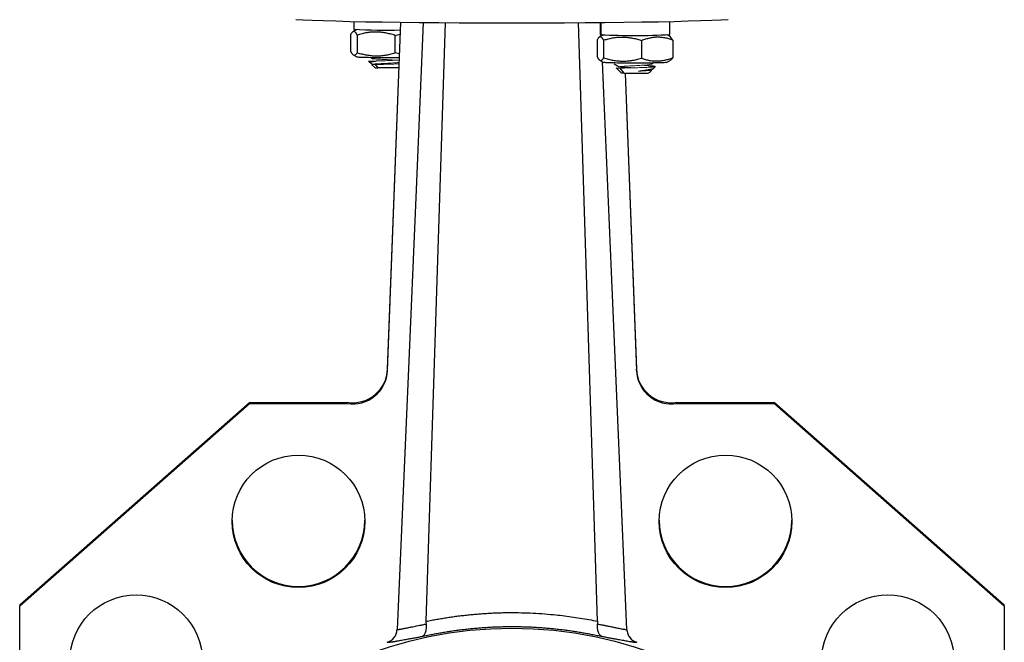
# Model space of a CAD drawing. Header units: millimetres. Extents: x 277 to 1383, y -326 to 567.
# Tile 8 of 17: x 568 to 709, y 135 to 224. Entities that reach past the tile are written whole.
import ezdxf

# ---------------------------------------------------------------- set-up
doc = ezdxf.new("R2010")
doc.units = ezdxf.units.MM

msp = doc.modelspace()

# ---------------------------------------------------------------- linework, layer by layer
at = {"color": 7, "linetype": 'Continuous', "lineweight": 25}
for p, q in [((615.56, 223.88), (615.56, 222.76)), ((620.39, 173.86), (622.29, 223.77)), ((620.39, 174.03), (622.28, 223.77)), ((625.95, 137.89), (628.72, 223.71)), ((650.51, 137.89), (647.75, 223.71)), ((650.88, 223.73), (650.88, 222)), ((650.95, 223.73), (650.95, 221.98)), ((660.88, 222), (660.88, 223.88)), ((615.14, 219.53), (615.14, 222.05)), ((615.98, 222.71), (615.4, 222.38)), ((616.04, 221.93), (616.04, 219.4)), ((621.46, 221.88), (622.22, 222.05)), ((621.46, 221.88), (621.46, 219.36)), ((651.31, 221.95), (650.73, 221.62)), ((650.88, 222), (650.9, 221.99)), ((651.03, 221.79), (651.02, 221.98)), ((660.97, 221.66), (660.46, 221.95)), ((650.47, 218.77), (650.47, 221.29)), ((651.37, 221.17), (651.37, 218.64)), ((656.78, 221.12), (656.78, 218.6)), ((661.3, 221.2), (660.94, 221.61)), ((661.3, 221.2), (661.3, 218.68)), ((615.47, 219.08), (616.07, 218.75)), ((622.11, 219.24), (621.46, 219.36)), ((617.64, 218.17), (617.85, 217.97)), ((617.88, 217.95), (618.25, 217.73)), ((617.95, 217.92), (617.89, 217.96)), ((618, 218.68), (618.26, 218.53)), ((618.15, 217.67), (618.56, 217.26)), ((618.63, 217.7), (619, 217.23)), ((650.8, 218.32), (651.39, 217.99)), ((652.88, 217.78), (653.58, 217.37)), ((654.4, 217.91), (654.4, 217.86)), ((654.41, 217.91), (654.41, 217.86)), ((658.17, 217.75), (658.46, 217.92)), ((658.58, 217.99), (658.63, 218.02)), ((658.58, 217.19), (658.8, 217.42)), ((660.37, 217.99), (661.04, 218.36)), ((661, 218.43), (661.3, 218.68)), ((653.16, 217.22), (653.89, 216.5)), ((654.33, 216.47), (653.76, 217.19)), ((654.46, 216.47), (656.08, 173.86)), ((654.46, 216.47), (656.08, 174.03)), ((657.88, 216.5), (658.29, 216.9)), ((658.17, 216.95), (658.52, 217.16)), ((620.39, 173.86), (620.39, 174.03)), ((656.08, 173.86), (656.08, 174.03)), ((567.66, 140.26), (600.62, 169.28)), ((567.66, 140.09), (600.62, 169.11)), ((600.62, 169.28), (614.62, 169.28)), ((600.62, 169.11), (600.62, 169.28)), ((600.62, 169.11), (614.62, 169.11)), ((614.62, 169.11), (614.62, 169.28)), ((661.85, 169.28), (675.85, 169.28)), ((661.85, 169.11), (661.85, 169.28)), ((661.85, 169.11), (675.85, 169.11)), ((675.85, 169.28), (708.81, 140.26)), ((675.85, 169.11), (675.85, 169.28)), ((675.85, 169.11), (708.81, 140.09)), ((567.66, 140.26), (567.66, 140.09)), ((567.66, 123.23), (567.66, 140.09)), ((708.81, 140.09), (708.81, 140.26)), ((708.81, 140.09), (708.81, 123.23))]:
    msp.add_line(p, q, dxfattribs=at)
at = {"color": 144, "linetype": 'Continuous', "lineweight": 18}
for p, q in [((650.9, 221.99), (650.9, 223.73)), ((650.9, 221.99), (650.95, 221.99)), ((658.14, 216.97), (658.28, 216.94))]:
    msp.add_line(p, q, dxfattribs=at)
at = {"color": 8, "linetype": 'Continuous', "lineweight": 25}
msp.add_line((657.7, 216.86), (657.67, 216.83), dxfattribs=at)
at = {"color": 7, "linetype": 'Continuous', "lineweight": 25, "flags": 128}
for points in [[(607.23, 224.17), (608.28, 224.11), (609.59, 224.05), (611.16, 223.99), (612.96, 223.94), (614.99, 223.89), (617.21, 223.84), (619.63, 223.8), (622.2, 223.77), (624.92, 223.74), (627.76, 223.71), (630.68, 223.7), (633.68, 223.68), (636.71, 223.68), (639.76, 223.68), (642.79, 223.68), (645.78, 223.7), (648.71, 223.71), (651.55, 223.74), (654.26, 223.77), (656.84, 223.8), (659.25, 223.84), (661.48, 223.89), (663.51, 223.94), (665.31, 223.99), (666.87, 224.05), (668.19, 224.11), (669.24, 224.17)], [(625.52, 223.74), (624.44, 198.65), (623.34, 173.01), (621.77, 136.71)], [(650.95, 222.02), (650.94, 222.01), (650.9, 222.01)], [(654.7, 136.71), (653.59, 162.35), (652.49, 187.99), (651.19, 218.11)]]:
    msp.add_lwpolyline(points, dxfattribs=at)
at = {"color": 7, "linetype": 'Continuous', "lineweight": 25}
for centre, radius in [((607.62, 152.22), 9.5), ((668.85, 152.22), 9.5), ((584.35, 132.19), 9.5), ((692.12, 132.19), 9.5), ((638.22, 77.92), 58.99)]:
    msp.add_circle(centre, radius, dxfattribs=at)
for centre, radius, start, end in [((620.21, 309.55), 86.92, 266.9288, 271.3353), ((655.74, 318.42), 96.56, 267.1562, 273.0508), ((615.4, 174.22), 5, 261.0602, 357.8176), ((615.4, 174.05), 5, 261.0602, 357.8176), ((661.07, 174.22), 5, 182.1824, 278.9398), ((661.07, 174.05), 5, 182.1824, 278.9398), ((607.62, 152.39), 9.5, 180.0101, 359.9899), ((668.85, 152.39), 9.5, 180.0101, 359.9899)]:
    msp.add_arc(centre, radius, start, end, dxfattribs=at)
for points, knots in [([(616.04, 221.93), (616.02, 221.97), (615.99, 222.04), (615.93, 222.14), (615.87, 222.22), (615.8, 222.32), (615.71, 222.4), (615.59, 222.45), (615.48, 222.43), (615.37, 222.36), (615.26, 222.24), (615.18, 222.11), (615.14, 222.05)], [0, 0, 0, 0, 0.0665324, 0.1313344, 0.1947875, 0.2573284, 0.3795221, 0.5000705, 0.6206079, 0.7427915, 0.8687251, 1, 1, 1, 1]), ([(621.46, 221.88), (621.34, 221.92), (621.11, 221.99), (620.76, 222.08), (620.42, 222.16), (619.97, 222.25), (619.42, 222.33), (618.75, 222.36), (618.08, 222.34), (617.41, 222.26), (616.73, 222.12), (616.28, 221.99), (616.04, 221.93)], [0, 0, 0, 0, 0.066532, 0.131334, 0.194788, 0.257328, 0.379522, 0.50007, 0.620608, 0.742791, 0.868725, 1, 1, 1, 1]), ([(651.37, 221.17), (651.35, 221.21), (651.31, 221.28), (651.26, 221.38), (651.2, 221.46), (651.12, 221.56), (651.03, 221.64), (650.92, 221.69), (650.81, 221.67), (650.7, 221.6), (650.59, 221.48), (650.51, 221.35), (650.47, 221.29)], [0, 0, 0, 0, 0.066532, 0.131334, 0.194788, 0.257328, 0.379522, 0.50007, 0.620608, 0.742791, 0.868725, 1, 1, 1, 1]), ([(659.04, 221.61), (658.97, 221.61), (658.82, 221.6), (658.59, 221.59), (658.37, 221.56), (658.15, 221.52), (657.81, 221.45), (657.35, 221.33), (656.98, 221.19), (656.78, 221.12)], [0, 0, 0, 0, 0.097436, 0.194367, 0.291502, 0.389525, 0.48909, 0.739264, 1, 1, 1, 1]), ([(661.3, 221.2), (661.2, 221.24), (661.01, 221.3), (660.72, 221.39), (660.43, 221.46), (660.12, 221.52), (659.78, 221.58), (659.41, 221.61), (659.16, 221.61), (659.04, 221.61)], [0, 0, 0, 0, 0.132605, 0.261773, 0.388259, 0.512926, 0.677276, 0.838591, 1, 1, 1, 1]), ([(656.78, 221.12), (656.67, 221.16), (656.43, 221.23), (656.09, 221.32), (655.75, 221.4), (655.3, 221.49), (654.74, 221.57), (654.08, 221.6), (653.41, 221.58), (652.74, 221.5), (652.06, 221.36), (651.6, 221.23), (651.37, 221.17)], [0, 0, 0, 0, 0.0665324, 0.1313344, 0.1947875, 0.2573284, 0.3795224, 0.5000704, 0.6206082, 0.7427915, 0.8687251, 1, 1, 1, 1]), ([(615.14, 219.53), (615.16, 219.49), (615.2, 219.42), (615.26, 219.32), (615.32, 219.24), (615.39, 219.15), (615.48, 219.07), (615.59, 219.02), (615.71, 219.04), (615.82, 219.11), (615.93, 219.23), (616.01, 219.34), (616.04, 219.4)], [0, 0, 0, 0, 0.066349, 0.131006, 0.194348, 0.256807, 0.379183, 0.499961, 0.620748, 0.743135, 0.868961, 1, 1, 1, 1]), ([(616.04, 219.4), (616.16, 219.37), (616.39, 219.3), (616.74, 219.21), (617.08, 219.13), (617.53, 219.05), (618.08, 218.97), (618.75, 218.94), (619.42, 218.96), (620.09, 219.04), (620.77, 219.17), (621.22, 219.3), (621.46, 219.36)], [0, 0, 0, 0, 0.066349, 0.131006, 0.194349, 0.256807, 0.379184, 0.499961, 0.620749, 0.743135, 0.868961, 1, 1, 1, 1]), ([(622.09, 218.67), (622, 218.67), (621.4, 218.66), (620.05, 218.66), (618.35, 218.67), (616.98, 218.7), (616.17, 218.73), (616.15, 218.75), (616.14, 218.75)], [0, 0, 0, 0, 0.034582, 0.24294, 0.451299, 0.659657, 0.868015, 1, 1, 1, 1]), ([(617.86, 217.98), (617.85, 217.98), (617.78, 218.01), (617.91, 218.06), (618.22, 218.13), (618.62, 218.18), (618.82, 218.21)], [0, 0, 0, 0, 0.0710371, 0.3715498, 0.6812021, 1, 1, 1, 1]), ([(619.28, 217.71), (619.1, 217.73), (618.88, 217.76), (618.73, 217.78), (618.7, 217.79)], [0, 0, 0, 0, 0.828814, 1, 1, 1, 1]), ([(650.47, 218.77), (650.49, 218.73), (650.53, 218.66), (650.59, 218.56), (650.64, 218.48), (650.72, 218.39), (650.81, 218.31), (650.92, 218.26), (651.03, 218.28), (651.14, 218.35), (651.26, 218.47), (651.33, 218.58), (651.37, 218.64)], [0, 0, 0, 0, 0.066349, 0.131006, 0.194348, 0.256807, 0.379183, 0.499961, 0.620748, 0.743135, 0.868961, 1, 1, 1, 1]), ([(651.37, 218.64), (651.49, 218.61), (651.72, 218.54), (652.07, 218.45), (652.41, 218.37), (652.86, 218.29), (653.41, 218.21), (654.08, 218.18), (654.74, 218.2), (655.41, 218.28), (656.1, 218.41), (656.55, 218.54), (656.78, 218.6)], [0, 0, 0, 0, 0.066349, 0.131006, 0.194349, 0.256807, 0.379184, 0.499961, 0.620749, 0.743135, 0.868961, 1, 1, 1, 1]), ([(658.71, 217.92), (658.21, 217.92), (657.21, 217.9), (655.39, 217.9), (653.67, 217.91), (652.31, 217.94), (651.5, 217.97), (651.48, 217.99), (651.47, 217.99)], [0, 0, 0, 0, 0.177511, 0.3550221, 0.5325331, 0.7100442, 0.8875552, 1, 1, 1, 1]), ([(656.78, 218.6), (656.88, 218.57), (657.07, 218.5), (657.36, 218.42), (657.64, 218.35), (657.95, 218.29), (658.3, 218.24), (658.67, 218.21), (658.92, 218.21), (659.04, 218.21)], [0, 0, 0, 0, 0.131774, 0.260211, 0.386049, 0.51013, 0.675391, 0.837632, 1, 1, 1, 1]), ([(658.47, 217.36), (658.39, 217.39), (658.2, 217.46), (657.83, 217.52), (657.62, 217.55)], [0, 0, 0, 0, 0.46113, 1, 1, 1, 1]), ([(660.33, 217.99), (660.34, 217.99), (660.42, 217.98), (659.92, 217.95), (659.11, 217.93), (658.71, 217.92)], [0, 0, 0, 0, 0.077205, 0.538602, 1, 1, 1, 1]), ([(659.04, 218.21), (659.11, 218.21), (659.26, 218.21), (659.48, 218.23), (659.7, 218.26), (659.93, 218.29), (660.27, 218.36), (660.72, 218.47), (661.1, 218.61), (661.3, 218.68)], [0, 0, 0, 0, 0.097242, 0.193977, 0.290898, 0.388681, 0.487968, 0.738799, 1, 1, 1, 1]), ([(618.59, 217.26), (618.59, 217.25), (618.6, 217.24), (618.85, 217.24), (619, 217.23)], [0, 0, 0, 0, 0.404751, 1, 1, 1, 1]), ([(622.03, 217.23), (621.96, 217.23), (621.74, 217.22), (621.13, 217.22), (620.34, 217.21), (619.56, 217.22), (619.19, 217.23), (619, 217.23)], [0, 0, 0, 0, 0.098963, 0.324222, 0.549481, 0.774741, 1, 1, 1, 1]), ([(654.33, 216.47), (654.18, 216.48), (653.93, 216.48), (653.92, 216.49), (653.92, 216.5)], [0, 0, 0, 0, 0.595244, 1, 1, 1, 1]), ([(654.33, 216.47), (654.52, 216.47), (654.89, 216.46), (655.67, 216.45), (656.46, 216.46), (657.18, 216.46), (657.67, 216.48), (657.9, 216.49), (657.86, 216.5), (657.86, 216.5)], [0, 0, 0, 0, 0.16109, 0.322179, 0.483269, 0.644358, 0.805448, 0.966537, 1, 1, 1, 1]), ([(656.39, 216.76), (656.62, 216.79), (657.07, 216.85), (657.69, 216.94), (658.18, 217.04), (658.5, 217.13), (658.54, 217.18), (658.56, 217.2)], [0, 0, 0, 0, 0.2038418, 0.4149601, 0.6333625, 0.8590559, 1, 1, 1, 1]), ([(625.95, 137.89), (626.21, 137.95), (626.71, 138.05), (627.48, 138.19), (628.24, 138.32), (629.01, 138.44), (629.77, 138.56), (630.54, 138.66), (631.31, 138.75), (632.08, 138.83), (632.85, 138.91), (633.62, 138.97), (634.39, 139.02), (635.17, 139.07), (635.94, 139.1), (636.72, 139.13), (638.35, 139.16), (640.84, 139.12), (643.49, 138.93), (645.46, 138.72), (646.73, 138.55), (647.99, 138.36), (649.26, 138.15), (650.09, 137.98), (650.51, 137.89)], [0, 0, 0, 0, 0.031395, 0.06276, 0.0941, 0.125422, 0.156729, 0.188026, 0.21932, 0.250614, 0.281914, 0.313225, 0.344552, 0.375901, 0.407275, 0.43868, 0.470122, 0.604903, 0.741143, 0.792809, 0.844505, 0.896253, 0.948077, 1, 1, 1, 1]), ([(621.77, 136.71), (621.79, 136.71), (621.85, 136.72), (621.94, 136.73), (622.04, 136.74), (622.15, 136.76), (622.27, 136.78), (622.41, 136.8), (622.64, 136.84), (623.01, 136.91), (623.47, 137.01), (623.88, 137.09), (624.2, 137.16), (624.57, 137.23), (624.98, 137.32), (625.45, 137.41), (625.79, 137.48), (625.97, 137.51)], [0, 0, 0, 0, 0.042753, 0.085886, 0.1294, 0.173296, 0.217574, 0.262236, 0.307281, 0.435869, 0.571466, 0.631292, 0.695758, 0.764863, 0.838605, 0.916983, 1, 1, 1, 1]), ([(625.33, 135.72), (625.34, 135.72), (625.38, 135.73), (625.45, 135.77), (625.53, 135.82), (625.63, 135.92), (625.74, 136.08), (625.84, 136.3), (625.92, 136.54), (625.96, 136.81), (625.98, 137.06), (625.98, 137.28), (625.97, 137.44), (625.97, 137.51)], [0, 0, 0, 0, 0.0383042, 0.0920623, 0.1620538, 0.2491102, 0.3894942, 0.499157, 0.6301201, 0.7487417, 0.8352786, 0.9191149, 1, 1, 1, 1]), ([(625.33, 135.72), (625.57, 135.77), (626.05, 135.88), (626.78, 136.02), (627.51, 136.16), (628.24, 136.29), (628.98, 136.42), (629.71, 136.53), (630.45, 136.63), (631.19, 136.72), (631.93, 136.81), (632.67, 136.88), (633.41, 136.95), (634.15, 137), (634.89, 137.05), (635.63, 137.09), (636.38, 137.12), (637.12, 137.13), (637.86, 137.14), (638.61, 137.14), (639.35, 137.13), (640.09, 137.12), (640.84, 137.09), (641.58, 137.05), (642.32, 137), (643.06, 136.95), (643.8, 136.88), (644.54, 136.81), (645.28, 136.72), (646.02, 136.63), (646.76, 136.53), (647.49, 136.42), (648.22, 136.29), (648.96, 136.16), (649.69, 136.02), (650.42, 135.88), (650.9, 135.77), (651.14, 135.72)], [0, 0, 0, 0, 0.0285715, 0.057143, 0.0857144, 0.1142859, 0.1428574, 0.1714288, 0.2000003, 0.2285717, 0.2571431, 0.2857146, 0.314286, 0.3428574, 0.3714288, 0.4000002, 0.4285716, 0.457143, 0.4857145, 0.5142859, 0.5428573, 0.5714287, 0.6000001, 0.6285715, 0.6571429, 0.6857143, 0.7142857, 0.7428571, 0.7714285, 0.7999999, 0.8285714, 0.8571428, 0.8857142, 0.9142857, 0.9428571, 0.9714285, 1, 1, 1, 1]), ([(651.14, 135.72), (651.12, 135.72), (651.08, 135.74), (651.02, 135.77), (650.94, 135.82), (650.83, 135.93), (650.72, 136.08), (650.62, 136.3), (650.55, 136.54), (650.51, 136.81), (650.49, 137.06), (650.49, 137.28), (650.5, 137.44), (650.5, 137.51)], [0, 0, 0, 0, 0.0413711, 0.0963431, 0.1654314, 0.2491133, 0.3911172, 0.4991568, 0.6307978, 0.7487411, 0.8357143, 0.9195352, 1, 1, 1, 1]), ([(650.5, 137.51), (650.59, 137.49), (650.76, 137.46), (651.01, 137.41), (651.23, 137.37), (651.45, 137.32), (651.64, 137.28), (651.83, 137.25), (652.18, 137.18), (652.66, 137.08), (653.17, 136.97), (653.56, 136.89), (653.87, 136.83), (654.13, 136.79), (654.36, 136.75), (654.55, 136.72), (654.65, 136.72), (654.7, 136.71)], [0, 0, 0, 0, 0.040946, 0.080246, 0.117898, 0.153905, 0.188265, 0.220978, 0.252044, 0.382358, 0.504439, 0.591573, 0.676888, 0.760384, 0.842065, 0.921935, 1, 1, 1, 1]), ([(620.35, 134.88), (620.55, 134.95), (620.73, 135.04), (621.07, 135.27), (621.22, 135.41), (621.41, 135.65), (621.46, 135.74), (621.56, 135.92), (621.61, 136.01), (621.71, 136.3), (621.75, 136.51), (621.76, 136.71)], [0, 0, 0, 0, 0.25, 0.25, 0.5, 0.5, 0.625, 0.625, 0.75, 0.75, 1, 1, 1, 1]), ([(620.35, 134.88), (620.38, 134.88), (620.43, 134.89), (620.52, 134.89), (620.62, 134.9), (620.73, 134.92), (620.85, 134.93), (620.98, 134.95), (621.13, 134.97), (621.28, 135), (621.44, 135.02), (621.61, 135.05), (621.93, 135.11), (622.44, 135.2), (623.1, 135.32), (623.7, 135.43), (624.21, 135.52), (624.75, 135.62), (625.13, 135.68), (625.33, 135.72)], [0, 0, 0, 0, 0.0400036, 0.0799664, 0.1199036, 0.1598305, 0.1997622, 0.239714, 0.2797008, 0.3197379, 0.3598403, 0.4000229, 0.4403004, 0.5714079, 0.7028447, 0.7771106, 0.851332, 0.9255986, 1, 1, 1, 1]), ([(651.14, 135.72), (651.24, 135.7), (651.44, 135.67), (651.72, 135.62), (652, 135.57), (652.27, 135.52), (652.53, 135.47), (652.79, 135.43), (653.03, 135.38), (653.47, 135.3), (654.05, 135.2), (654.61, 135.09), (655.02, 135.02), (655.31, 134.98), (655.56, 134.94), (655.78, 134.91), (655.97, 134.89), (656.07, 134.89), (656.12, 134.88)], [0, 0, 0, 0, 0.037819, 0.075593, 0.113333, 0.15105, 0.188757, 0.226465, 0.264186, 0.301933, 0.433437, 0.564782, 0.637679, 0.710312, 0.782771, 0.855144, 0.927524, 1, 1, 1, 1]), ([(654.71, 136.71), (654.71, 136.51), (654.75, 136.31), (654.9, 135.92), (655, 135.74), (655.37, 135.25), (655.72, 135.01), (656.12, 134.88)], [0, 0, 0, 0, 0.25, 0.25, 0.5, 0.5, 1, 1, 1, 1])]:
    msp.add_open_spline(points, degree=3, knots=knots, dxfattribs=at)
at = {"color": 144, "linetype": 'Continuous', "lineweight": 18}
for points, knots in [([(618.82, 218.21), (618.6, 218.2), (618.13, 218.19), (617.7, 218.19), (617.67, 218.18), (617.65, 218.18)], [0, 0, 0, 0, 0.321321, 0.686763, 1, 1, 1, 1]), ([(618.63, 217.7), (618.52, 217.69), (618.3, 217.69), (618.15, 217.68), (618.15, 217.68), (618.16, 217.67)], [0, 0, 0, 0, 0.387536, 0.771858, 1, 1, 1, 1]), ([(622.06, 217.99), (622.05, 217.99), (621.92, 217.98), (621.62, 217.95), (621.17, 217.92), (620.68, 217.89), (620.19, 217.87), (619.71, 217.84), (619.28, 217.82), (618.89, 217.8), (618.59, 217.78), (618.37, 217.76), (618.25, 217.75), (618.24, 217.73), (618.33, 217.71), (618.45, 217.7), (618.56, 217.69), (618.58, 217.69)], [0, 0, 0, 0, 0.008211, 0.083482, 0.158753, 0.234027, 0.309295, 0.384571, 0.459837, 0.535115, 0.610379, 0.685658, 0.760921, 0.836201, 0.911463, 0.986743, 1, 1, 1, 1]), ([(618.33, 218.52), (618.39, 218.51), (618.57, 218.49), (618.85, 218.48), (619.02, 218.47)], [0.00000031, 0.00000031, 0.00000031, 0.00000031, 0.01270853, 0.02520822, 0.02520822, 0.02520822, 0.02520822]), ([(622.05, 217.81), (621.8, 217.79), (621.26, 217.77), (620.28, 217.74), (619.32, 217.71), (618.86, 217.7), (618.63, 217.7)], [0, 0, 0, 0, 0.225501, 0.48691, 0.745077, 1, 1, 1, 1]), ([(622.07, 218.35), (621.84, 218.34), (621.3, 218.3), (620.34, 218.26), (619.46, 218.23), (619, 218.21), (618.82, 218.21)], [0, 0, 0, 0, 0.2332, 0.52516, 0.817192, 1, 1, 1, 1]), ([(619.02, 218.47), (619.14, 218.46), (619.4, 218.45), (619.85, 218.42), (620.34, 218.4), (620.83, 218.37), (621.25, 218.35), (621.49, 218.33), (621.58, 218.32)], [0, 0, 0, 0, 0.177622, 0.355199, 0.532831, 0.710417, 0.888047, 1, 1, 1, 1]), ([(657.42, 217.63), (657.3, 217.62), (657.04, 217.6), (656.58, 217.57), (656.1, 217.54), (655.61, 217.51), (655.13, 217.49), (654.68, 217.47), (654.29, 217.44), (653.97, 217.43), (653.74, 217.41), (653.6, 217.39), (653.56, 217.37), (653.63, 217.36), (653.8, 217.34), (654.06, 217.32), (654.4, 217.3), (654.82, 217.28), (655.27, 217.26), (655.61, 217.24), (655.78, 217.23), (655.79, 217.23)], [0, 0, 0, 0, 0.055402, 0.11079, 0.166194, 0.221585, 0.276989, 0.33238, 0.387784, 0.443175, 0.498578, 0.55397, 0.609372, 0.664766, 0.720167, 0.775562, 0.830961, 0.886358, 0.941755, 0.997154, 1, 1, 1, 1]), ([(656.91, 217.59), (656.97, 217.59), (657.23, 217.58), (657.45, 217.56), (657.62, 217.55)], [0, 0, 0, 0, 0.207322, 1, 1, 1, 1]), ([(658.14, 217.75), (658.13, 217.75), (658.11, 217.72), (657.85, 217.68), (657.55, 217.65), (657.42, 217.63)], [0, 0, 0, 0, 0.196333, 0.673848, 1, 1, 1, 1]), ([(657.62, 217.55), (657.88, 217.54), (658.1, 217.52), (658.46, 217.5), (658.6, 217.48), (658.69, 217.47)], [0, 0, 0, 0, 0.5, 0.5, 1, 1, 1, 1]), ([(658.8, 217.42), (658.8, 217.42), (658.84, 217.4), (658.61, 217.37), (658.22, 217.33), (657.88, 217.31), (657.79, 217.31)], [0, 0, 0, 0, 0.004084, 0.422908, 0.837809, 1, 1, 1, 1]), ([(653.76, 217.19), (653.57, 217.18), (653.25, 217.18), (653.25, 217.17), (653.26, 217.17)], [0, 0, 0, 0, 0.598926, 1, 1, 1, 1]), ([(653.76, 217.19), (653.99, 217.19), (654.27, 217.2), (654.92, 217.21), (655.29, 217.22), (656.04, 217.24), (656.42, 217.25), (657.15, 217.28), (657.5, 217.29), (657.79, 217.31)], [0, 0, 0, 0, 0.25, 0.25, 0.5, 0.5, 0.75, 0.75, 1, 1, 1, 1]), ([(658.16, 216.95), (658.14, 216.95), (658.1, 216.92), (657.92, 216.89), (657.65, 216.85), (657.29, 216.82), (656.86, 216.79), (656.55, 216.77), (656.39, 216.76)], [0, 0, 0, 0, 0.1290502, 0.3032601, 0.4774277, 0.6516393, 0.8257977, 1, 1, 1, 1]), ([(658.28, 216.91), (658.28, 216.91), (658.29, 216.9), (658.16, 216.87), (657.88, 216.84), (657.47, 216.81), (656.96, 216.78), (656.58, 216.77), (656.39, 216.76)], [0, 0, 0, 0, 0.04549, 0.239696, 0.43225, 0.623151, 0.812402, 1, 1, 1, 1])]:
    msp.add_open_spline(points, degree=3, knots=knots, dxfattribs=at)
at = {"color": 7, "linetype": 'Continuous', "lineweight": 25}
for points in [[(625.97, 137.51), (625.95, 137.64), (625.95, 137.77), (625.95, 137.89)], [(650.51, 137.89), (650.52, 137.77), (650.51, 137.64), (650.5, 137.51)]]:
    msp.add_open_spline(points, degree=3, dxfattribs=at)

doc.saveas('drawing.dxf')
